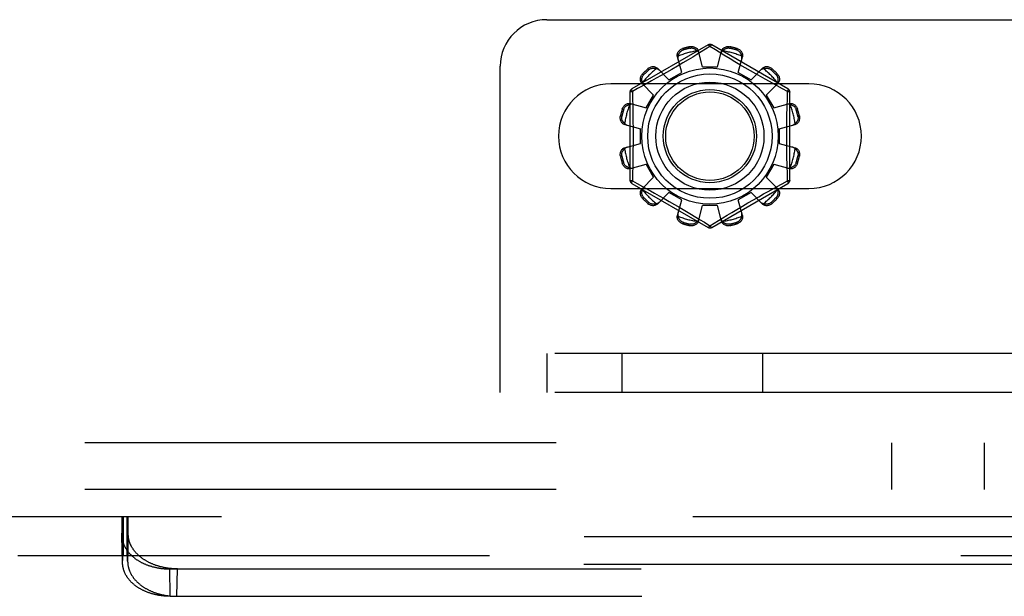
# Model space of a CAD drawing. Header units: inches. Extents: x 0 to 230, y 0 to 149.
# Tile 45 of 256: x 38.92 to 41.56, y 38.59 to 40.14. Entities that reach past the tile are written whole.
import ezdxf

# ---------------------------------------------------------------- set-up
doc = ezdxf.new("R2010")
doc.units = ezdxf.units.IN
doc.header["$LTSCALE"] = 12.648283
doc.header["$MEASUREMENT"] = 0
doc.linetypes.add('HIDDEN', pattern=[0.2, 0.1, -0.1])
doc.layers.add('DEFAULT_2', color=8, linetype='HIDDEN')
doc.layers.add('SUBPANEL', color=7, linetype='CONTINUOUS')

msp = doc.modelspace()

# ---------------------------------------------------------------- linework, layer by layer
at = {"layer": 'DEFAULT_2', "color": 8, "linetype": 'HIDDEN'}
for p, q in [((40.3366, 40.1394), (49.0866, 40.1394)), ((40.7691, 40.0717), (40.5646, 39.9537)), ((40.7741, 40.0671), (40.7393, 40.0459)), ((40.7889, 40.0581), (40.7741, 40.0671)), ((40.9836, 39.9537), (40.7791, 40.0717)), ((40.7011, 40.0618), (40.7021, 40.0581)), ((40.721, 40.0631), (40.72, 40.0669)), ((40.7393, 40.0459), (40.728, 40.0391)), ((40.7541, 40.0129), (40.7431, 40.0552)), ((40.8116, 40.0443), (40.7889, 40.0581)), ((40.7941, 40.0129), (40.8052, 40.0552)), ((40.8284, 40.0342), (40.8116, 40.0443)), ((40.8283, 40.0669), (40.8273, 40.0631)), ((40.8462, 40.0581), (40.8472, 40.0618)), ((40.2116, 39.1394), (40.2116, 40.0144)), ((40.6871, 40.0148), (40.6722, 40.0061)), ((40.6985, 39.998), (40.6869, 40.0401)), ((40.7018, 40.0234), (40.6871, 40.0148)), ((40.7155, 40.0316), (40.7018, 40.0234)), ((40.728, 40.0391), (40.7155, 40.0316)), ((40.8411, 40.0266), (40.8284, 40.0342)), ((40.8548, 40.0186), (40.8411, 40.0266)), ((40.8498, 39.998), (40.8614, 40.0401)), ((40.8689, 40.0103), (40.8548, 40.0186)), ((40.5934, 39.9938), (40.5962, 39.9911)), ((40.61, 40.0049), (40.6072, 40.0077)), ((40.6433, 39.9896), (40.63, 39.9822)), ((40.6638, 39.978), (40.6332, 40.0091)), ((40.6574, 39.9976), (40.6433, 39.9896)), ((40.6722, 40.0061), (40.6574, 39.9976)), ((40.6638, 39.978), (40.6985, 39.998)), ((40.7541, 40.0129), (40.7941, 40.0129)), ((40.8498, 39.998), (40.8845, 39.978)), ((40.8831, 40.0021), (40.8689, 40.0103)), ((40.8969, 39.9942), (40.8831, 40.0021)), ((40.8845, 39.978), (40.9151, 40.0091)), ((40.9101, 39.9868), (40.8969, 39.9942)), ((40.941, 40.0077), (40.9383, 40.0049)), ((40.9521, 39.9911), (40.9549, 39.9938)), ((41.0398, 39.9676), (40.5085, 39.9676)), ((40.6231, 39.9373), (40.592, 39.9679)), ((40.6178, 39.9754), (40.6018, 39.9665)), ((40.63, 39.9822), (40.6178, 39.9754)), ((40.9224, 39.9799), (40.9101, 39.9868)), ((40.9337, 39.9736), (40.9224, 39.9799)), ((40.9252, 39.9373), (40.9563, 39.9679)), ((40.9487, 39.9654), (40.9337, 39.9736)), ((40.969, 39.9542), (40.9487, 39.9654)), ((40.5596, 39.945), (40.5596, 39.7089)), ((40.58, 39.9546), (40.5661, 39.947)), ((40.5661, 39.947), (40.5664, 39.9353)), ((40.6031, 39.9026), (40.6231, 39.9373)), ((40.9252, 39.9373), (40.9452, 39.9026)), ((40.9821, 39.947), (40.969, 39.9542)), ((40.9886, 39.7089), (40.9886, 39.945)), ((40.561, 39.9142), (40.6031, 39.9026)), ((40.9452, 39.9026), (40.9873, 39.9142)), ((40.543, 39.899), (40.5392, 39.9)), ((41.009, 39.9), (41.0053, 39.899)), ((40.5342, 39.8811), (40.538, 39.8801)), ((40.5459, 39.858), (40.5881, 39.8469)), ((40.9601, 39.8469), (41.0024, 39.858)), ((41.0103, 39.8801), (41.0141, 39.8811)), ((40.5881, 39.8069), (40.5881, 39.8469)), ((40.9601, 39.8469), (40.9601, 39.8069)), ((40.5459, 39.7959), (40.5881, 39.8069)), ((40.9601, 39.8069), (41.0024, 39.7959)), ((40.538, 39.7738), (40.5342, 39.7728)), ((40.5392, 39.7539), (40.543, 39.7549)), ((40.561, 39.7397), (40.6031, 39.7513)), ((40.6231, 39.7166), (40.6031, 39.7513)), ((40.9452, 39.7513), (40.9252, 39.7166)), ((40.9452, 39.7513), (40.9873, 39.7397)), ((41.0053, 39.7549), (41.009, 39.7539)), ((41.0141, 39.7728), (41.0103, 39.7738)), ((40.5646, 39.7002), (40.7691, 39.5821)), ((40.5661, 39.7068), (40.5792, 39.6997)), ((40.5792, 39.6997), (40.5996, 39.6885)), ((40.592, 39.686), (40.6231, 39.7166)), ((40.7791, 39.5821), (40.9836, 39.7002)), ((40.9563, 39.686), (40.9252, 39.7166)), ((40.9683, 39.6993), (40.9821, 39.7068)), ((40.9821, 39.7068), (40.9819, 39.7186)), ((40.5085, 39.6863), (41.0398, 39.6863)), ((40.5996, 39.6885), (40.6146, 39.6803)), ((40.6146, 39.6803), (40.6259, 39.674)), ((40.6259, 39.674), (40.6382, 39.6671)), ((40.6332, 39.6448), (40.6638, 39.6759)), ((40.6985, 39.6559), (40.6638, 39.6759)), ((40.8845, 39.6759), (40.8498, 39.6559)), ((40.9151, 39.6448), (40.8845, 39.6759)), ((40.905, 39.6643), (40.9183, 39.6717)), ((40.9183, 39.6717), (40.9305, 39.6785)), ((40.9305, 39.6785), (40.9465, 39.6874)), ((40.5962, 39.6628), (40.5934, 39.66)), ((40.6072, 39.6462), (40.61, 39.649)), ((40.6382, 39.6671), (40.6514, 39.6597)), ((40.6514, 39.6597), (40.6652, 39.6518)), ((40.6652, 39.6518), (40.6794, 39.6436)), ((40.6869, 39.6138), (40.6985, 39.6559)), ((40.8614, 39.6138), (40.8498, 39.6559)), ((40.8612, 39.6391), (40.8761, 39.6478)), ((40.8761, 39.6478), (40.8909, 39.6562)), ((40.8909, 39.6562), (40.905, 39.6643)), ((40.9383, 39.649), (40.941, 39.6462)), ((40.9549, 39.66), (40.9521, 39.6628)), ((40.6794, 39.6436), (40.6935, 39.6353)), ((40.6935, 39.6353), (40.7072, 39.6272)), ((40.7072, 39.6272), (40.7199, 39.6197)), ((40.7199, 39.6197), (40.7367, 39.6096)), ((40.7431, 39.5987), (40.7541, 39.6409)), ((40.7941, 39.6409), (40.7541, 39.6409)), ((40.8052, 39.5987), (40.7941, 39.6409)), ((40.8202, 39.6148), (40.8327, 39.6223)), ((40.8327, 39.6223), (40.8465, 39.6305)), ((40.8465, 39.6305), (40.8612, 39.6391)), ((40.7021, 39.5958), (40.7011, 39.592)), ((40.7367, 39.6096), (40.7465, 39.6036)), ((40.7465, 39.6036), (40.7594, 39.5957)), ((40.7594, 39.5957), (40.7741, 39.5867)), ((40.7741, 39.5867), (40.809, 39.608)), ((40.809, 39.608), (40.8202, 39.6148)), ((40.8472, 39.592), (40.8462, 39.5958)), ((40.72, 39.587), (40.721, 39.5908)), ((40.8273, 39.5908), (40.8283, 39.587)), ((49.2116, 39.2434), (40.2116, 39.2434)), ((40.3366, 39.2434), (40.3366, 39.1394)), ((40.5391, 39.1394), (40.5391, 39.2434)), ((40.9158, 39.1394), (40.9158, 39.2434)), ((49.2116, 39.1394), (40.2116, 39.1394)), ((38.199, 38.8059), (47.7595, 38.8059)), ((39.1963, 38.8059), (39.1963, 38.7019)), ((39.199, 38.8059), (39.199, 38.7019)), ((39.1998, 38.7019), (39.1998, 38.8059)), ((39.2, 38.8059), (39.2, 38.7019)), ((39.21, 38.8059), (39.21, 38.7019)), ((39.211, 38.8059), (39.211, 38.7019)), ((39.2112, 38.7019), (39.2112, 38.8059)), ((39.2123, 38.7992), (39.2122, 38.8003)), ((39.2127, 38.8059), (39.2127, 38.7019)), ((39.1973, 38.7677), (39.1976, 38.7757)), ((39.1976, 38.7757), (39.1978, 38.7816)), ((39.1978, 38.7816), (39.198, 38.786)), ((39.198, 38.786), (39.1981, 38.7889)), ((39.1981, 38.7889), (39.1982, 38.7917)), ((39.1982, 38.7917), (39.1984, 38.7942)), ((39.1984, 38.7942), (39.1985, 38.7958)), ((39.1985, 38.7958), (39.1986, 38.7972)), ((39.1986, 38.7972), (39.1987, 38.7985)), ((39.2124, 38.7979), (39.2123, 38.7992)), ((39.2125, 38.7965), (39.2124, 38.7979)), ((39.2126, 38.795), (39.2125, 38.7965)), ((39.2127, 38.7926), (39.2126, 38.795)), ((39.2128, 38.7899), (39.2127, 38.7926)), ((39.213, 38.787), (39.2128, 38.7899)), ((39.2132, 38.7827), (39.213, 38.787)), ((39.2134, 38.7769), (39.2132, 38.7827)), ((39.2135, 38.7731), (39.2134, 38.7769)), ((39.2137, 38.7649), (39.2135, 38.7731)), ((39.197, 38.7575), (39.1973, 38.7677)), ((39.1987, 38.6837), (39.197, 38.7575)), ((39.197, 38.7575), (39.197, 38.7547)), ((39.197, 38.7547), (39.1972, 38.7514)), ((39.1987, 38.6811), (39.197, 38.7547)), ((46.7613, 38.7514), (39.1972, 38.7514)), ((39.2123, 38.6837), (39.2139, 38.7575)), ((39.2139, 38.7575), (39.2137, 38.7649)), ((38.9179, 38.7019), (47.7595, 38.7019)), ((39.199, 38.6944), (39.1991, 38.6959)), ((39.199, 38.6927), (39.199, 38.6944)), ((39.1992, 38.6973), (39.1992, 38.6981)), ((39.2117, 38.6981), (39.2117, 38.6988)), ((39.2118, 38.6973), (39.2117, 38.6981)), ((39.2118, 38.6964), (39.2118, 38.6973)), ((39.2119, 38.6954), (39.2118, 38.6964)), ((39.212, 38.6939), (39.2119, 38.6954)), ((39.212, 38.6921), (39.212, 38.6939)), ((39.1987, 38.6837), (39.1988, 38.6875)), ((39.1987, 38.6811), (39.1987, 38.6837)), ((39.1988, 38.6778), (39.1987, 38.6811)), ((39.1988, 38.6875), (39.1989, 38.6903)), ((46.7597, 38.6778), (39.1988, 38.6778)), ((39.1989, 38.6903), (39.199, 38.6927)), ((39.2121, 38.6896), (39.212, 38.6921)), ((39.2122, 38.6875), (39.2121, 38.6896)), ((39.2123, 38.6837), (39.2122, 38.6875)), ((39.325, 38.6657), (46.6335, 38.6657)), ((39.3266, 38.5921), (39.325, 38.6657)), ((39.3443, 38.5921), (39.3459, 38.6657)), ((39.3266, 38.5921), (46.6319, 38.5921))]:
    msp.add_line(p, q, dxfattribs=at)
for points in [[(40.72, 40.0669), (40.7221, 40.0673), (40.7243, 40.0675), (40.7265, 40.0674), (40.7287, 40.0672), (40.7308, 40.0667), (40.7328, 40.0661), (40.7347, 40.0652), (40.7364, 40.0642), (40.7381, 40.063), (40.7395, 40.0617), (40.7407, 40.0602), (40.7418, 40.0586), (40.7426, 40.0569), (40.7431, 40.0552)], [(40.7691, 40.0717), (40.7695, 40.0718), (40.7699, 40.0717), (40.7705, 40.0713), (40.7711, 40.0708), (40.7718, 40.0701), (40.7726, 40.0693), (40.7733, 40.0683), (40.7741, 40.0671)], [(40.7741, 40.0671), (40.7749, 40.0683), (40.7757, 40.0693), (40.7765, 40.0701), (40.7772, 40.0708), (40.7778, 40.0713), (40.7784, 40.0717), (40.7788, 40.0718), (40.7791, 40.0717)], [(40.8052, 40.0552), (40.8057, 40.0569), (40.8065, 40.0586), (40.8076, 40.0602), (40.8088, 40.0617), (40.8102, 40.063), (40.8118, 40.0642), (40.8136, 40.0652), (40.8155, 40.0661), (40.8175, 40.0667), (40.8196, 40.0672), (40.8218, 40.0674), (40.824, 40.0675), (40.8262, 40.0673), (40.8283, 40.0669)], [(40.6869, 40.0401), (40.6865, 40.0419), (40.6864, 40.0437), (40.6865, 40.0456), (40.6868, 40.0475), (40.6874, 40.0494), (40.6882, 40.0513), (40.6892, 40.053), (40.6904, 40.0547), (40.6918, 40.0563), (40.6934, 40.0577), (40.6952, 40.059), (40.6971, 40.0602), (40.699, 40.0611), (40.7011, 40.0618)], [(40.6892, 40.0419), (40.6887, 40.0404), (40.6885, 40.0389), (40.6883, 40.0374), (40.6884, 40.0359), (40.6885, 40.0344), (40.6889, 40.033)], [(40.6892, 40.0419), (40.6894, 40.043), (40.6896, 40.044), (40.6899, 40.045), (40.6902, 40.046), (40.6906, 40.0469), (40.691, 40.0479), (40.6915, 40.0488), (40.692, 40.0498), (40.6926, 40.0507), (40.6932, 40.0516), (40.6939, 40.0525), (40.6947, 40.0534), (40.6956, 40.0543), (40.6966, 40.0551), (40.6978, 40.056), (40.6991, 40.0568), (40.7005, 40.0574), (40.7021, 40.0581)], [(40.721, 40.0631), (40.7227, 40.0634), (40.7243, 40.0635), (40.7258, 40.0635), (40.7272, 40.0633), (40.7285, 40.0631), (40.7297, 40.0628), (40.7309, 40.0624), (40.7319, 40.0619), (40.7329, 40.0615), (40.7339, 40.061), (40.7348, 40.0604), (40.7357, 40.0598), (40.7365, 40.0592), (40.7373, 40.0586), (40.7381, 40.0579), (40.7388, 40.0572), (40.7395, 40.0564), (40.7402, 40.0556)], [(40.745, 40.048), (40.7446, 40.0494), (40.744, 40.0508), (40.7432, 40.0521), (40.7424, 40.0533), (40.7414, 40.0545), (40.7402, 40.0556)], [(40.8081, 40.0556), (40.8069, 40.0545), (40.8059, 40.0533), (40.805, 40.0521), (40.8043, 40.0508), (40.8037, 40.0494), (40.8033, 40.048)], [(40.8081, 40.0556), (40.8088, 40.0564), (40.8095, 40.0572), (40.8102, 40.0579), (40.811, 40.0586), (40.8118, 40.0592), (40.8126, 40.0598), (40.8135, 40.0604), (40.8144, 40.061), (40.8154, 40.0615), (40.8164, 40.062), (40.8174, 40.0624), (40.8186, 40.0628), (40.8198, 40.0631), (40.8211, 40.0633), (40.8225, 40.0635), (40.824, 40.0635), (40.8256, 40.0634), (40.8273, 40.0631)], [(40.8462, 40.0581), (40.8478, 40.0574), (40.8492, 40.0568), (40.8505, 40.056), (40.8517, 40.0551), (40.8527, 40.0543), (40.8536, 40.0534), (40.8544, 40.0525), (40.8551, 40.0516), (40.8557, 40.0507), (40.8563, 40.0497), (40.8568, 40.0488), (40.8573, 40.0479), (40.8577, 40.0469), (40.8581, 40.046), (40.8584, 40.045), (40.8587, 40.044), (40.8589, 40.043), (40.8591, 40.0419)], [(40.8472, 40.0618), (40.8493, 40.0611), (40.8512, 40.0602), (40.8531, 40.059), (40.8549, 40.0577), (40.8565, 40.0563), (40.8579, 40.0547), (40.8591, 40.053), (40.8601, 40.0513), (40.8609, 40.0494), (40.8615, 40.0475), (40.8618, 40.0456), (40.8619, 40.0437), (40.8618, 40.0419), (40.8614, 40.0401)], [(40.8594, 40.033), (40.8598, 40.0344), (40.8599, 40.0359), (40.86, 40.0374), (40.8598, 40.0389), (40.8596, 40.0404), (40.8591, 40.0419)], [(40.592, 39.9679), (40.5908, 39.9693), (40.5897, 39.9708), (40.5889, 39.9725), (40.5882, 39.9743), (40.5877, 39.9762), (40.5875, 39.9782), (40.5875, 39.9802), (40.5877, 39.9823), (40.5881, 39.9844), (40.5888, 39.9864), (40.5897, 39.9884), (40.5908, 39.9904), (40.592, 39.9922), (40.5934, 39.9938)], [(40.5931, 39.9707), (40.5927, 39.9716), (40.5924, 39.9726), (40.5922, 39.9737), (40.592, 39.9747), (40.5918, 39.9757), (40.5917, 39.9767), (40.5916, 39.9778), (40.5916, 39.9788), (40.5916, 39.9799), (40.5917, 39.981), (40.5919, 39.9822), (40.5921, 39.9833), (40.5925, 39.9846), (40.5929, 39.9858), (40.5935, 39.9871), (40.5942, 39.9884), (40.5951, 39.9898), (40.5962, 39.9911)], [(40.6072, 40.0077), (40.6089, 40.0091), (40.6107, 40.0103), (40.6127, 40.0114), (40.6147, 40.0123), (40.6167, 40.0129), (40.6188, 40.0134), (40.6208, 40.0136), (40.6229, 40.0136), (40.6249, 40.0134), (40.6268, 40.0129), (40.6286, 40.0122), (40.6303, 40.0113), (40.6318, 40.0103), (40.6332, 40.0091)], [(40.61, 40.0049), (40.6113, 40.006), (40.6127, 40.0069), (40.614, 40.0076), (40.6153, 40.0082), (40.6166, 40.0086), (40.6178, 40.0089), (40.6189, 40.0092), (40.6201, 40.0094), (40.6212, 40.0094), (40.6223, 40.0095), (40.6233, 40.0095), (40.6244, 40.0094), (40.6254, 40.0093), (40.6264, 40.0091), (40.6274, 40.0089), (40.6284, 40.0087), (40.6294, 40.0084), (40.6304, 40.008)], [(40.6384, 40.0038), (40.6373, 40.0048), (40.6361, 40.0057), (40.6348, 40.0065), (40.6334, 40.0071), (40.632, 40.0076), (40.6304, 40.008)], [(40.9179, 40.008), (40.9163, 40.0076), (40.9149, 40.0071), (40.9135, 40.0065), (40.9122, 40.0057), (40.911, 40.0048), (40.9099, 40.0038)], [(40.9151, 40.0091), (40.9165, 40.0103), (40.918, 40.0113), (40.9197, 40.0122), (40.9215, 40.0129), (40.9234, 40.0134), (40.9254, 40.0136), (40.9274, 40.0136), (40.9295, 40.0134), (40.9316, 40.0129), (40.9336, 40.0123), (40.9356, 40.0114), (40.9376, 40.0103), (40.9394, 40.0091), (40.941, 40.0077)], [(40.9179, 40.008), (40.9189, 40.0084), (40.9199, 40.0087), (40.9209, 40.0089), (40.9219, 40.0091), (40.9229, 40.0093), (40.9239, 40.0094), (40.925, 40.0095), (40.926, 40.0095), (40.9271, 40.0094), (40.9282, 40.0094), (40.9294, 40.0092), (40.9305, 40.0089), (40.9318, 40.0086), (40.933, 40.0082), (40.9343, 40.0076), (40.9356, 40.0069), (40.937, 40.006), (40.9383, 40.0049)], [(40.9521, 39.9911), (40.9532, 39.9897), (40.9541, 39.9884), (40.9548, 39.9871), (40.9554, 39.9858), (40.9558, 39.9845), (40.9562, 39.9833), (40.9564, 39.9821), (40.9566, 39.981), (40.9567, 39.9799), (40.9567, 39.9788), (40.9567, 39.9778), (40.9566, 39.9767), (40.9565, 39.9757), (40.9563, 39.9747), (40.9561, 39.9737), (40.9559, 39.9726), (40.9556, 39.9716), (40.9552, 39.9707)], [(40.9549, 39.9938), (40.9563, 39.9922), (40.9575, 39.9904), (40.9586, 39.9884), (40.9595, 39.9864), (40.9601, 39.9844), (40.9606, 39.9823), (40.9608, 39.9802), (40.9608, 39.9782), (40.9606, 39.9762), (40.9601, 39.9743), (40.9594, 39.9725), (40.9585, 39.9708), (40.9575, 39.9693), (40.9563, 39.9679)], [(40.6018, 39.9665), (40.5839, 39.9567), (40.58, 39.9546)], [(40.5931, 39.9707), (40.5934, 39.9691), (40.594, 39.9677), (40.5946, 39.9663), (40.5954, 39.965), (40.5963, 39.9638), (40.5973, 39.9627)], [(40.951, 39.9627), (40.952, 39.9638), (40.9529, 39.965), (40.9537, 39.9663), (40.9543, 39.9677), (40.9548, 39.9691), (40.9552, 39.9707)], [(40.5596, 39.945), (40.5598, 39.9453), (40.5601, 39.9457), (40.5607, 39.946), (40.5614, 39.9462), (40.5624, 39.9465), (40.5635, 39.9467), (40.5648, 39.9469), (40.5661, 39.947)], [(40.5661, 39.947), (40.5656, 39.9483), (40.5651, 39.9495), (40.5647, 39.9506), (40.5645, 39.9515), (40.5643, 39.9523), (40.5643, 39.953), (40.5644, 39.9534), (40.5646, 39.9537)], [(40.5664, 39.9353), (40.5672, 39.8995), (40.5674, 39.8874), (40.5676, 39.8753), (40.5678, 39.8632), (40.5679, 39.8511), (40.568, 39.839), (40.568, 39.8269), (40.568, 39.8149), (40.5679, 39.8028), (40.5678, 39.7907), (40.5676, 39.7786), (40.5674, 39.7665), (40.5672, 39.7544)], [(40.9811, 39.8995), (40.9819, 39.9353), (40.9821, 39.947)], [(40.9836, 39.9537), (40.9839, 39.9534), (40.984, 39.953), (40.984, 39.9523), (40.9838, 39.9515), (40.9836, 39.9506), (40.9832, 39.9495), (40.9827, 39.9483), (40.9822, 39.947)], [(40.9822, 39.947), (40.9835, 39.9469), (40.9848, 39.9467), (40.9859, 39.9465), (40.9869, 39.9462), (40.9876, 39.946), (40.9882, 39.9457), (40.9885, 39.9453), (40.9886, 39.945)], [(40.5392, 39.9), (40.54, 39.9021), (40.5409, 39.904), (40.5421, 39.9059), (40.5434, 39.9077), (40.5448, 39.9093), (40.5464, 39.9107), (40.5481, 39.9119), (40.5498, 39.9129), (40.5516, 39.9137), (40.5535, 39.9143), (40.5555, 39.9146), (40.5574, 39.9147), (40.5592, 39.9146), (40.561, 39.9142)], [(40.543, 39.899), (40.5436, 39.9006), (40.5443, 39.902), (40.5451, 39.9033), (40.546, 39.9045), (40.5468, 39.9055), (40.5477, 39.9064), (40.5486, 39.9072), (40.5495, 39.9079), (40.5504, 39.9085), (40.5513, 39.9091), (40.5523, 39.9096), (40.5532, 39.9101), (40.5542, 39.9105), (40.5551, 39.9108), (40.5561, 39.9112), (40.5571, 39.9115), (40.5581, 39.9117), (40.5591, 39.9119)], [(40.5681, 39.9122), (40.5667, 39.9126), (40.5652, 39.9127), (40.5637, 39.9128), (40.5622, 39.9126), (40.5607, 39.9123), (40.5591, 39.9119)], [(40.9892, 39.9119), (40.9876, 39.9123), (40.9861, 39.9126), (40.9846, 39.9128), (40.9831, 39.9127), (40.9816, 39.9126), (40.9802, 39.9122)], [(40.9873, 39.9142), (40.9891, 39.9146), (40.9909, 39.9147), (40.9928, 39.9146), (40.9947, 39.9143), (40.9966, 39.9137), (40.9985, 39.9129), (41.0002, 39.9119), (41.0019, 39.9107), (41.0035, 39.9093), (41.0049, 39.9077), (41.0062, 39.9059), (41.0074, 39.904), (41.0083, 39.9021), (41.009, 39.9)], [(40.9892, 39.9119), (40.9902, 39.9117), (40.9912, 39.9115), (40.9922, 39.9112), (40.9932, 39.9108), (40.9941, 39.9105), (40.9951, 39.9101), (40.996, 39.9096), (40.997, 39.9091), (40.9979, 39.9085), (40.9988, 39.9079), (40.9997, 39.9072), (41.0006, 39.9064), (41.0015, 39.9055), (41.0023, 39.9045), (41.0032, 39.9033), (41.004, 39.902), (41.0047, 39.9006), (41.0053, 39.899)], [(40.9819, 39.7186), (40.9811, 39.7544), (40.9809, 39.7665), (40.9807, 39.7786), (40.9805, 39.7907), (40.9804, 39.8028), (40.9803, 39.8149), (40.9803, 39.8269), (40.9803, 39.839), (40.9804, 39.8511), (40.9805, 39.8632), (40.9807, 39.8753), (40.9809, 39.8874), (40.9811, 39.8995)], [(40.5459, 39.858), (40.5442, 39.8585), (40.5425, 39.8593), (40.5409, 39.8603), (40.5394, 39.8616), (40.5381, 39.863), (40.5369, 39.8646), (40.5359, 39.8664), (40.535, 39.8682), (40.5344, 39.8703), (40.5339, 39.8724), (40.5337, 39.8746), (40.5336, 39.8768), (40.5338, 39.879), (40.5342, 39.8811)], [(40.5455, 39.8609), (40.5447, 39.8615), (40.5439, 39.8623), (40.5432, 39.863), (40.5425, 39.8638), (40.5419, 39.8646), (40.5412, 39.8654), (40.5407, 39.8663), (40.5401, 39.8672), (40.5396, 39.8682), (40.5391, 39.8692), (40.5387, 39.8702), (40.5383, 39.8714), (40.538, 39.8726), (40.5378, 39.8739), (40.5376, 39.8753), (40.5376, 39.8768), (40.5377, 39.8784), (40.538, 39.8801)], [(40.5455, 39.8609), (40.5466, 39.8597), (40.5477, 39.8587), (40.549, 39.8578), (40.5503, 39.8571), (40.5517, 39.8565), (40.5531, 39.8561)], [(40.9952, 39.8561), (40.9966, 39.8565), (40.998, 39.8571), (40.9993, 39.8578), (41.0005, 39.8587), (41.0017, 39.8597), (41.0028, 39.8609)], [(41.0141, 39.8811), (41.0145, 39.879), (41.0147, 39.8768), (41.0146, 39.8746), (41.0144, 39.8724), (41.0139, 39.8703), (41.0133, 39.8682), (41.0124, 39.8664), (41.0114, 39.8646), (41.0102, 39.863), (41.0089, 39.8616), (41.0074, 39.8603), (41.0058, 39.8593), (41.0041, 39.8585), (41.0024, 39.858)], [(41.0103, 39.8801), (41.0106, 39.8784), (41.0107, 39.8768), (41.0107, 39.8753), (41.0105, 39.8739), (41.0103, 39.8726), (41.01, 39.8714), (41.0096, 39.8702), (41.0092, 39.8692), (41.0087, 39.8681), (41.0082, 39.8672), (41.0076, 39.8663), (41.007, 39.8654), (41.0064, 39.8646), (41.0058, 39.8638), (41.0051, 39.863), (41.0044, 39.8623), (41.0036, 39.8615), (41.0028, 39.8609)], [(40.5342, 39.7728), (40.5338, 39.7749), (40.5336, 39.7771), (40.5337, 39.7793), (40.5339, 39.7815), (40.5344, 39.7836), (40.535, 39.7856), (40.5359, 39.7875), (40.5369, 39.7892), (40.5381, 39.7909), (40.5394, 39.7923), (40.5409, 39.7935), (40.5425, 39.7946), (40.5442, 39.7954), (40.5459, 39.7959)], [(40.538, 39.7738), (40.5377, 39.7755), (40.5376, 39.7771), (40.5376, 39.7786), (40.5378, 39.78), (40.538, 39.7813), (40.5383, 39.7825), (40.5387, 39.7837), (40.5391, 39.7847), (40.5396, 39.7857), (40.5401, 39.7867), (40.5407, 39.7876), (40.5412, 39.7885), (40.5419, 39.7893), (40.5425, 39.7901), (40.5432, 39.7909), (40.5439, 39.7916), (40.5447, 39.7923), (40.5455, 39.793)], [(40.5531, 39.7978), (40.5517, 39.7974), (40.5503, 39.7968), (40.549, 39.796), (40.5477, 39.7952), (40.5466, 39.7942), (40.5455, 39.793)], [(41.0028, 39.793), (41.0017, 39.7942), (41.0005, 39.7952), (40.9993, 39.796), (40.998, 39.7968), (40.9966, 39.7974), (40.9952, 39.7978)], [(41.0024, 39.7959), (41.0041, 39.7954), (41.0058, 39.7946), (41.0074, 39.7935), (41.0089, 39.7923), (41.0102, 39.7909), (41.0114, 39.7892), (41.0124, 39.7875), (41.0133, 39.7856), (41.0139, 39.7836), (41.0144, 39.7815), (41.0146, 39.7793), (41.0147, 39.7771), (41.0145, 39.7749), (41.0141, 39.7728)], [(41.0028, 39.793), (41.0036, 39.7923), (41.0044, 39.7916), (41.0051, 39.7909), (41.0058, 39.7901), (41.0064, 39.7893), (41.0071, 39.7884), (41.0076, 39.7876), (41.0082, 39.7867), (41.0087, 39.7857), (41.0092, 39.7847), (41.0096, 39.7836), (41.01, 39.7825), (41.0103, 39.7813), (41.0105, 39.78), (41.0107, 39.7786), (41.0107, 39.7771), (41.0106, 39.7755), (41.0103, 39.7738)], [(40.561, 39.7397), (40.5592, 39.7393), (40.5574, 39.7392), (40.5555, 39.7393), (40.5535, 39.7396), (40.5516, 39.7402), (40.5498, 39.7409), (40.5481, 39.7419), (40.5464, 39.7431), (40.5448, 39.7446), (40.5434, 39.7462), (40.5421, 39.7479), (40.5409, 39.7498), (40.54, 39.7518), (40.5392, 39.7539)], [(40.5591, 39.742), (40.5581, 39.7422), (40.5571, 39.7424), (40.5561, 39.7427), (40.5551, 39.743), (40.5541, 39.7434), (40.5532, 39.7438), (40.5523, 39.7443), (40.5513, 39.7448), (40.5504, 39.7454), (40.5495, 39.746), (40.5486, 39.7467), (40.5477, 39.7475), (40.5468, 39.7484), (40.546, 39.7494), (40.5451, 39.7506), (40.5443, 39.7519), (40.5436, 39.7533), (40.543, 39.7549)], [(40.5672, 39.7544), (40.5664, 39.7186), (40.5661, 39.7068)], [(41.009, 39.7539), (41.0083, 39.7518), (41.0074, 39.7498), (41.0062, 39.7479), (41.0049, 39.7462), (41.0035, 39.7446), (41.0019, 39.7431), (41.0002, 39.7419), (40.9985, 39.7409), (40.9966, 39.7402), (40.9947, 39.7396), (40.9928, 39.7393), (40.9909, 39.7392), (40.9891, 39.7393), (40.9873, 39.7397)], [(41.0053, 39.7549), (41.0046, 39.7533), (41.004, 39.7519), (41.0032, 39.7506), (41.0023, 39.7494), (41.0015, 39.7484), (41.0006, 39.7475), (40.9997, 39.7467), (40.9988, 39.746), (40.9979, 39.7454), (40.9969, 39.7448), (40.996, 39.7443), (40.9951, 39.7438), (40.9941, 39.7434), (40.9932, 39.743), (40.9922, 39.7427), (40.9912, 39.7424), (40.9902, 39.7422), (40.9892, 39.742)], [(40.5591, 39.742), (40.5607, 39.7415), (40.5622, 39.7413), (40.5637, 39.7411), (40.5652, 39.7412), (40.5667, 39.7413), (40.5681, 39.7416)], [(40.9802, 39.7416), (40.9816, 39.7413), (40.9831, 39.7412), (40.9846, 39.7411), (40.9861, 39.7413), (40.9876, 39.7415), (40.9892, 39.742)], [(40.5661, 39.7068), (40.5648, 39.707), (40.5635, 39.7072), (40.5624, 39.7074), (40.5614, 39.7076), (40.5607, 39.7079), (40.5601, 39.7082), (40.5598, 39.7086), (40.5596, 39.7089)], [(40.5646, 39.7002), (40.5644, 39.7005), (40.5643, 39.7009), (40.5643, 39.7016), (40.5645, 39.7024), (40.5647, 39.7033), (40.5651, 39.7044), (40.5656, 39.7056), (40.5661, 39.7068)], [(40.9465, 39.6874), (40.9644, 39.6971), (40.9683, 39.6993)], [(40.9886, 39.7089), (40.9885, 39.7085), (40.9882, 39.7082), (40.9876, 39.7079), (40.9869, 39.7076), (40.9859, 39.7074), (40.9848, 39.7072), (40.9835, 39.707), (40.9822, 39.7068)], [(40.9822, 39.7068), (40.9827, 39.7056), (40.9832, 39.7044), (40.9836, 39.7033), (40.9838, 39.7024), (40.984, 39.7016), (40.984, 39.7009), (40.9839, 39.7005), (40.9836, 39.7002)], [(40.5934, 39.66), (40.592, 39.6617), (40.5908, 39.6635), (40.5897, 39.6654), (40.5888, 39.6675), (40.5881, 39.6695), (40.5877, 39.6716), (40.5875, 39.6736), (40.5875, 39.6757), (40.5877, 39.6776), (40.5882, 39.6796), (40.5889, 39.6814), (40.5897, 39.6831), (40.5908, 39.6846), (40.592, 39.686)], [(40.5962, 39.6628), (40.5951, 39.6641), (40.5942, 39.6655), (40.5935, 39.6668), (40.5929, 39.6681), (40.5925, 39.6693), (40.5921, 39.6706), (40.5919, 39.6717), (40.5917, 39.6729), (40.5916, 39.674), (40.5916, 39.6751), (40.5916, 39.6761), (40.5917, 39.6772), (40.5918, 39.6782), (40.592, 39.6792), (40.5922, 39.6802), (40.5924, 39.6812), (40.5927, 39.6822), (40.5931, 39.6832)], [(40.5973, 39.6912), (40.5963, 39.6901), (40.5954, 39.6889), (40.5946, 39.6876), (40.594, 39.6862), (40.5934, 39.6848), (40.5931, 39.6832)], [(40.9552, 39.6832), (40.9548, 39.6848), (40.9543, 39.6862), (40.9537, 39.6876), (40.9529, 39.6889), (40.952, 39.6901), (40.951, 39.6912)], [(40.9552, 39.6832), (40.9556, 39.6822), (40.9559, 39.6812), (40.9561, 39.6802), (40.9563, 39.6792), (40.9565, 39.6782), (40.9566, 39.6771), (40.9567, 39.6761), (40.9567, 39.675), (40.9567, 39.674), (40.9566, 39.6729), (40.9564, 39.6717), (40.9561, 39.6705), (40.9558, 39.6693), (40.9554, 39.6681), (40.9548, 39.6668), (40.9541, 39.6655), (40.9532, 39.6641), (40.9521, 39.6628)], [(40.9563, 39.686), (40.9575, 39.6846), (40.9585, 39.6831), (40.9594, 39.6814), (40.9601, 39.6796), (40.9606, 39.6776), (40.9608, 39.6757), (40.9608, 39.6736), (40.9606, 39.6716), (40.9601, 39.6695), (40.9595, 39.6675), (40.9586, 39.6654), (40.9575, 39.6635), (40.9563, 39.6617), (40.9549, 39.66)], [(40.6332, 39.6448), (40.6318, 39.6436), (40.6303, 39.6425), (40.6286, 39.6417), (40.6268, 39.641), (40.6249, 39.6405), (40.6229, 39.6403), (40.6208, 39.6403), (40.6188, 39.6405), (40.6167, 39.6409), (40.6147, 39.6416), (40.6127, 39.6425), (40.6107, 39.6436), (40.6089, 39.6448), (40.6072, 39.6462)], [(40.6304, 39.6459), (40.6294, 39.6455), (40.6284, 39.6452), (40.6274, 39.645), (40.6264, 39.6448), (40.6254, 39.6446), (40.6244, 39.6445), (40.6233, 39.6444), (40.6223, 39.6444), (40.6212, 39.6444), (40.6201, 39.6445), (40.6189, 39.6447), (40.6177, 39.6449), (40.6165, 39.6453), (40.6153, 39.6457), (40.614, 39.6463), (40.6127, 39.647), (40.6113, 39.6479), (40.61, 39.649)], [(40.6304, 39.6459), (40.632, 39.6462), (40.6334, 39.6468), (40.6348, 39.6474), (40.6361, 39.6482), (40.6373, 39.6491), (40.6384, 39.6501)], [(40.9099, 39.6501), (40.911, 39.6491), (40.9122, 39.6482), (40.9135, 39.6474), (40.9149, 39.6468), (40.9163, 39.6462), (40.9179, 39.6459)], [(40.941, 39.6462), (40.9394, 39.6448), (40.9376, 39.6436), (40.9356, 39.6425), (40.9336, 39.6416), (40.9316, 39.6409), (40.9295, 39.6405), (40.9274, 39.6403), (40.9254, 39.6403), (40.9234, 39.6405), (40.9215, 39.641), (40.9197, 39.6417), (40.918, 39.6425), (40.9165, 39.6436), (40.9151, 39.6448)], [(40.9383, 39.649), (40.937, 39.6479), (40.9356, 39.647), (40.9343, 39.6463), (40.933, 39.6457), (40.9317, 39.6453), (40.9305, 39.6449), (40.9294, 39.6447), (40.9282, 39.6445), (40.9271, 39.6444), (40.926, 39.6444), (40.925, 39.6444), (40.9239, 39.6445), (40.9229, 39.6446), (40.9219, 39.6448), (40.9209, 39.645), (40.9198, 39.6452), (40.9188, 39.6455), (40.9179, 39.6459)], [(40.6889, 39.6209), (40.6885, 39.6195), (40.6884, 39.618), (40.6883, 39.6165), (40.6885, 39.615), (40.6887, 39.6135), (40.6892, 39.6119)], [(40.8591, 39.6119), (40.8596, 39.6135), (40.8598, 39.615), (40.86, 39.6165), (40.8599, 39.618), (40.8598, 39.6195), (40.8594, 39.6209)], [(40.7011, 39.592), (40.699, 39.5928), (40.6971, 39.5937), (40.6952, 39.5949), (40.6934, 39.5962), (40.6918, 39.5976), (40.6904, 39.5992), (40.6892, 39.6009), (40.6882, 39.6026), (40.6874, 39.6044), (40.6868, 39.6063), (40.6865, 39.6083), (40.6864, 39.6102), (40.6865, 39.612), (40.6869, 39.6138)], [(40.7021, 39.5958), (40.7005, 39.5964), (40.6991, 39.5971), (40.6978, 39.5979), (40.6966, 39.5988), (40.6956, 39.5996), (40.6947, 39.6005), (40.6939, 39.6014), (40.6932, 39.6023), (40.6926, 39.6032), (40.692, 39.6041), (40.6915, 39.6051), (40.691, 39.606), (40.6906, 39.6069), (40.6902, 39.6079), (40.6899, 39.6089), (40.6896, 39.6099), (40.6894, 39.6109), (40.6892, 39.6119)], [(40.7431, 39.5987), (40.7426, 39.597), (40.7418, 39.5953), (40.7407, 39.5937), (40.7395, 39.5922), (40.7381, 39.5909), (40.7364, 39.5897), (40.7347, 39.5886), (40.7328, 39.5878), (40.7308, 39.5872), (40.7287, 39.5867), (40.7265, 39.5865), (40.7243, 39.5864), (40.7221, 39.5866), (40.72, 39.587)], [(40.7402, 39.5983), (40.7395, 39.5975), (40.7388, 39.5967), (40.7381, 39.596), (40.7373, 39.5953), (40.7365, 39.5947), (40.7357, 39.594), (40.7348, 39.5935), (40.7339, 39.5929), (40.7329, 39.5924), (40.7319, 39.5919), (40.7308, 39.5915), (40.7297, 39.5911), (40.7285, 39.5908), (40.7272, 39.5906), (40.7258, 39.5904), (40.7243, 39.5904), (40.7227, 39.5905), (40.721, 39.5908)], [(40.7402, 39.5983), (40.7414, 39.5994), (40.7424, 39.6005), (40.7432, 39.6018), (40.744, 39.6031), (40.7446, 39.6045), (40.745, 39.6059)], [(40.8033, 39.6059), (40.8037, 39.6045), (40.8043, 39.6031), (40.805, 39.6018), (40.8059, 39.6005), (40.8069, 39.5994), (40.8081, 39.5983)], [(40.8283, 39.587), (40.8262, 39.5866), (40.824, 39.5864), (40.8218, 39.5865), (40.8196, 39.5867), (40.8175, 39.5872), (40.8155, 39.5878), (40.8136, 39.5886), (40.8118, 39.5897), (40.8102, 39.5909), (40.8088, 39.5922), (40.8076, 39.5937), (40.8065, 39.5953), (40.8057, 39.597), (40.8052, 39.5987)], [(40.8273, 39.5908), (40.8256, 39.5905), (40.824, 39.5904), (40.8225, 39.5904), (40.8211, 39.5906), (40.8198, 39.5908), (40.8186, 39.5911), (40.8174, 39.5915), (40.8164, 39.5919), (40.8154, 39.5924), (40.8144, 39.5929), (40.8135, 39.5935), (40.8126, 39.594), (40.8118, 39.5947), (40.811, 39.5953), (40.8102, 39.596), (40.8095, 39.5967), (40.8087, 39.5975), (40.8081, 39.5983)], [(40.8591, 39.6119), (40.8589, 39.6109), (40.8587, 39.6099), (40.8584, 39.6089), (40.8581, 39.6079), (40.8577, 39.6069), (40.8573, 39.606), (40.8568, 39.6051), (40.8563, 39.6041), (40.8557, 39.6032), (40.8551, 39.6023), (40.8544, 39.6014), (40.8536, 39.6005), (40.8527, 39.5996), (40.8517, 39.5987), (40.8505, 39.5979), (40.8492, 39.5971), (40.8478, 39.5964), (40.8462, 39.5958)], [(40.8614, 39.6138), (40.8618, 39.612), (40.8619, 39.6102), (40.8618, 39.6083), (40.8615, 39.6063), (40.8609, 39.6044), (40.8601, 39.6026), (40.8591, 39.6009), (40.8579, 39.5992), (40.8565, 39.5976), (40.8549, 39.5962), (40.8531, 39.5949), (40.8512, 39.5937), (40.8493, 39.5928), (40.8472, 39.592)], [(40.7741, 39.5867), (40.7734, 39.5856), (40.7726, 39.5846), (40.7718, 39.5838), (40.7711, 39.5831), (40.7705, 39.5825), (40.7699, 39.5822), (40.7695, 39.5821), (40.7691, 39.5821)], [(40.7791, 39.5821), (40.7788, 39.5821), (40.7784, 39.5822), (40.7778, 39.5825), (40.7772, 39.5831), (40.7765, 39.5838), (40.7757, 39.5846), (40.775, 39.5856), (40.7741, 39.5867)], [(39.1987, 38.7985), (39.1987, 38.7998), (39.1988, 38.8003), (39.1988, 38.8009), (39.1989, 38.8014), (39.1989, 38.8019), (39.199, 38.8023), (39.199, 38.8028), (39.1991, 38.8032), (39.1991, 38.8036), (39.1992, 38.8039), (39.1992, 38.8042), (39.1993, 38.8045), (39.1993, 38.8048), (39.1994, 38.805), (39.1994, 38.8053), (39.1995, 38.8054), (39.1995, 38.8056), (39.1996, 38.8057), (39.1996, 38.8058), (39.1997, 38.8059), (39.1997, 38.8059), (39.1998, 38.8059)], [(39.2122, 38.8003), (39.2121, 38.8009), (39.2121, 38.8014), (39.212, 38.8019), (39.212, 38.8023), (39.2119, 38.8028), (39.2119, 38.8032), (39.2118, 38.8036), (39.2118, 38.8039), (39.2117, 38.8042), (39.2117, 38.8045), (39.2116, 38.8048), (39.2116, 38.805), (39.2115, 38.8053), (39.2115, 38.8054), (39.2114, 38.8056), (39.2114, 38.8057), (39.2113, 38.8058), (39.2113, 38.8059), (39.2112, 38.8059), (39.2112, 38.8059)], [(39.1972, 38.7514), (39.1973, 38.7501), (39.1974, 38.7488), (39.1976, 38.7476), (39.1978, 38.7463), (39.198, 38.745), (39.1982, 38.7437), (39.1985, 38.7425), (39.1988, 38.7412), (39.1991, 38.74), (39.1994, 38.7387), (39.1998, 38.7375), (39.2001, 38.7362), (39.2005, 38.735), (39.201, 38.7337), (39.2014, 38.7325), (39.2019, 38.7313), (39.2024, 38.7301), (39.2029, 38.7288), (39.2035, 38.7276), (39.2041, 38.7264), (39.2047, 38.7252), (39.2053, 38.724), (39.2059, 38.7228), (39.2066, 38.7217), (39.2073, 38.7205), (39.208, 38.7193), (39.2088, 38.7182), (39.2095, 38.717), (39.2103, 38.7159), (39.2111, 38.7147), (39.2119, 38.7136), (39.2128, 38.7125), (39.2137, 38.7114), (39.2146, 38.7103), (39.2155, 38.7092), (39.2164, 38.7081), (39.2174, 38.707), (39.2184, 38.706), (39.2194, 38.7049), (39.2204, 38.7039), (39.2214, 38.7028), (39.2225, 38.7018), (39.2236, 38.7008), (39.2247, 38.6998), (39.2258, 38.6988), (39.227, 38.6978), (39.2281, 38.6969), (39.2293, 38.6959), (39.2305, 38.695), (39.2317, 38.694), (39.233, 38.6931), (39.2342, 38.6922), (39.2355, 38.6913), (39.2368, 38.6904), (39.2381, 38.6896), (39.2394, 38.6887), (39.2408, 38.6879), (39.2421, 38.687), (39.2435, 38.6862), (39.2449, 38.6854), (39.2463, 38.6846), (39.2478, 38.6839), (39.2492, 38.6831), (39.2507, 38.6824), (39.2521, 38.6817), (39.2536, 38.6809), (39.2551, 38.6802), (39.2566, 38.6796), (39.2582, 38.6789), (39.2597, 38.6782), (39.2613, 38.6776), (39.2628, 38.677), (39.2644, 38.6764), (39.266, 38.6758), (39.2676, 38.6752), (39.2692, 38.6746), (39.2708, 38.6741), (39.2725, 38.6736), (39.2741, 38.6731), (39.2758, 38.6726), (39.2774, 38.6721), (39.2791, 38.6716), (39.2808, 38.6712), (39.2825, 38.6708), (39.2842, 38.6703), (39.2859, 38.67), (39.2876, 38.6696), (39.2894, 38.6692), (39.2911, 38.6689), (39.2928, 38.6685), (39.2946, 38.6682), (39.2963, 38.6679), (39.2981, 38.6677), (39.2999, 38.6674), (39.3016, 38.6672), (39.3034, 38.667), (39.3052, 38.6668), (39.307, 38.6666), (39.3088, 38.6664), (39.3106, 38.6662), (39.3124, 38.6661), (39.3142, 38.666), (39.316, 38.6659), (39.3178, 38.6658), (39.3196, 38.6658), (39.3214, 38.6657), (39.3232, 38.6657), (39.325, 38.6657)], [(39.2144, 38.7514), (39.2143, 38.7524), (39.2142, 38.7534), (39.2141, 38.7544), (39.214, 38.7555), (39.214, 38.7565), (39.2139, 38.7575)], [(39.3459, 38.6657), (39.3441, 38.6657), (39.3423, 38.6657), (39.3405, 38.6658), (39.3387, 38.6658), (39.3369, 38.6659), (39.3351, 38.666), (39.3333, 38.6661), (39.3315, 38.6662), (39.3297, 38.6664), (39.3279, 38.6666), (39.3261, 38.6668), (39.3243, 38.667), (39.3225, 38.6672), (39.3207, 38.6674), (39.3189, 38.6677), (39.3172, 38.6679), (39.3154, 38.6682), (39.3136, 38.6685), (39.3119, 38.6689), (39.3101, 38.6692), (39.3084, 38.6696), (39.3067, 38.67), (39.3049, 38.6703), (39.3032, 38.6708), (39.3015, 38.6712), (39.2998, 38.6716), (39.2981, 38.6721), (39.2964, 38.6726), (39.2947, 38.6731), (39.293, 38.6736), (39.2914, 38.6741), (39.2897, 38.6746), (39.2881, 38.6752), (39.2865, 38.6758), (39.2849, 38.6764), (39.2832, 38.677), (39.2817, 38.6776), (39.2801, 38.6782), (39.2785, 38.6789), (39.2769, 38.6796), (39.2754, 38.6802), (39.2739, 38.6809), (39.2724, 38.6817), (39.2709, 38.6824), (39.2694, 38.6831), (39.2679, 38.6839), (39.2664, 38.6846), (39.265, 38.6854), (39.2636, 38.6862), (39.2621, 38.687), (39.2607, 38.6879), (39.2594, 38.6887), (39.258, 38.6896), (39.2566, 38.6904), (39.2553, 38.6913), (39.254, 38.6922), (39.2527, 38.6931), (39.2514, 38.694), (39.2502, 38.695), (39.2489, 38.6959), (39.2477, 38.6969), (39.2465, 38.6978), (39.2453, 38.6988), (39.2441, 38.6998), (39.243, 38.7008), (39.2418, 38.7018), (39.2407, 38.7028), (39.2396, 38.7039), (39.2386, 38.7049), (39.2375, 38.706), (39.2365, 38.707), (39.2355, 38.7081), (39.2345, 38.7092), (39.2335, 38.7103), (39.2326, 38.7114), (39.2317, 38.7125), (39.2308, 38.7136), (39.2299, 38.7147), (39.229, 38.7159), (39.2282, 38.717), (39.2274, 38.7182), (39.2266, 38.7193), (39.2258, 38.7205), (39.2251, 38.7217), (39.2244, 38.7228), (39.2237, 38.724), (39.223, 38.7252), (39.2223, 38.7264), (39.2217, 38.7276), (39.2211, 38.7288), (39.2205, 38.7301), (39.22, 38.7313), (39.2194, 38.7325), (39.2189, 38.7337), (39.2184, 38.735), (39.218, 38.7362), (39.2175, 38.7375), (39.2171, 38.7387), (39.2167, 38.74), (39.2164, 38.7412), (39.216, 38.7425), (39.2157, 38.7437), (39.2154, 38.745), (39.2152, 38.7463), (39.2149, 38.7476), (39.2147, 38.7488), (39.2145, 38.7501), (39.2144, 38.7514)], [(39.1991, 38.6959), (39.1992, 38.6968), (39.1992, 38.6973)], [(39.1992, 38.6981), (39.1993, 38.6988), (39.1993, 38.6991), (39.1994, 38.6995), (39.1994, 38.6998), (39.1994, 38.7), (39.1994, 38.7003), (39.1995, 38.7005), (39.1995, 38.7008), (39.1995, 38.701), (39.1995, 38.7012), (39.1996, 38.7013), (39.1996, 38.7015), (39.1996, 38.7016), (39.1997, 38.7017), (39.1997, 38.7018), (39.1997, 38.7019), (39.1997, 38.7019), (39.1998, 38.7019), (39.1998, 38.7019)], [(39.2117, 38.6988), (39.2117, 38.6991), (39.2116, 38.6995), (39.2116, 38.6998), (39.2116, 38.7), (39.2115, 38.7003), (39.2115, 38.7005), (39.2115, 38.7008), (39.2115, 38.701), (39.2114, 38.7012), (39.2114, 38.7013), (39.2114, 38.7015), (39.2114, 38.7016), (39.2113, 38.7017), (39.2113, 38.7018), (39.2113, 38.7019), (39.2112, 38.7019), (39.2112, 38.7019), (39.2112, 38.7019)], [(39.3266, 38.5921), (39.3248, 38.5921), (39.323, 38.5922), (39.3212, 38.5922), (39.3194, 38.5923), (39.3176, 38.5924), (39.3158, 38.5925), (39.314, 38.5926), (39.3122, 38.5927), (39.3104, 38.5929), (39.3086, 38.593), (39.3068, 38.5932), (39.305, 38.5934), (39.3033, 38.5936), (39.3015, 38.5939), (39.2997, 38.5941), (39.298, 38.5944), (39.2962, 38.5947), (39.2945, 38.595), (39.2927, 38.5953), (39.291, 38.5957), (39.2892, 38.596), (39.2875, 38.5964), (39.2858, 38.5968), (39.2841, 38.5972), (39.2824, 38.5976), (39.2807, 38.5981), (39.2791, 38.5986), (39.2774, 38.599), (39.2757, 38.5995), (39.2741, 38.6), (39.2724, 38.6006), (39.2708, 38.6011), (39.2692, 38.6017), (39.2676, 38.6022), (39.266, 38.6028), (39.2644, 38.6034), (39.2629, 38.6041), (39.2613, 38.6047), (39.2598, 38.6053), (39.2582, 38.606), (39.2567, 38.6067), (39.2552, 38.6074), (39.2537, 38.6081), (39.2523, 38.6088), (39.2508, 38.6096), (39.2494, 38.6103), (39.2479, 38.6111), (39.2465, 38.6119), (39.2451, 38.6127), (39.2438, 38.6135), (39.2424, 38.6143), (39.2411, 38.6152), (39.2397, 38.616), (39.2384, 38.6169), (39.2371, 38.6178), (39.2358, 38.6187), (39.2346, 38.6196), (39.2333, 38.6205), (39.2321, 38.6214), (39.2309, 38.6224), (39.2297, 38.6233), (39.2286, 38.6243), (39.2274, 38.6253), (39.2263, 38.6263), (39.2252, 38.6273), (39.2241, 38.6283), (39.223, 38.6293), (39.222, 38.6303), (39.221, 38.6314), (39.22, 38.6324), (39.219, 38.6335), (39.218, 38.6346), (39.2171, 38.6356), (39.2162, 38.6367), (39.2153, 38.6378), (39.2144, 38.6389), (39.2135, 38.6401), (39.2127, 38.6412), (39.2119, 38.6423), (39.2111, 38.6435), (39.2104, 38.6446), (39.2096, 38.6458), (39.2089, 38.6469), (39.2082, 38.6481), (39.2075, 38.6493), (39.2069, 38.6505), (39.2063, 38.6517), (39.2057, 38.6529), (39.2051, 38.6541), (39.2045, 38.6553), (39.204, 38.6565), (39.2035, 38.6577), (39.203, 38.659), (39.2026, 38.6602), (39.2022, 38.6614), (39.2017, 38.6627), (39.2014, 38.6639), (39.201, 38.6652), (39.2007, 38.6664), (39.2004, 38.6677), (39.2001, 38.6689), (39.1998, 38.6702), (39.1996, 38.6715), (39.1994, 38.6727), (39.1992, 38.674), (39.1991, 38.6753), (39.1989, 38.6766), (39.1988, 38.6778)], [(39.2123, 38.6837), (39.2123, 38.683), (39.2124, 38.6823), (39.2124, 38.6816), (39.2125, 38.6809), (39.2125, 38.6801), (39.2126, 38.6794), (39.2127, 38.6786), (39.2128, 38.6778)], [(39.2128, 38.6778), (39.2129, 38.6766), (39.2131, 38.6753), (39.2133, 38.674), (39.2136, 38.6727), (39.2138, 38.6715), (39.2141, 38.6702), (39.2144, 38.6689), (39.2148, 38.6677), (39.2151, 38.6664), (39.2155, 38.6652), (39.2159, 38.6639), (39.2164, 38.6627), (39.2168, 38.6614), (39.2173, 38.6602), (39.2178, 38.659), (39.2183, 38.6577), (39.2189, 38.6565), (39.2195, 38.6553), (39.2201, 38.6541), (39.2207, 38.6529), (39.2214, 38.6517), (39.222, 38.6505), (39.2227, 38.6493), (39.2235, 38.6481), (39.2242, 38.6469), (39.225, 38.6458), (39.2258, 38.6446), (39.2266, 38.6435), (39.2274, 38.6423), (39.2283, 38.6412), (39.2292, 38.6401), (39.2301, 38.6389), (39.231, 38.6378), (39.2319, 38.6367), (39.2329, 38.6356), (39.2339, 38.6346), (39.2349, 38.6335), (39.2359, 38.6324), (39.237, 38.6314), (39.238, 38.6303), (39.2391, 38.6293), (39.2402, 38.6283), (39.2414, 38.6273), (39.2425, 38.6263), (39.2437, 38.6253), (39.2449, 38.6243), (39.2461, 38.6233), (39.2473, 38.6224), (39.2485, 38.6214), (39.2498, 38.6205), (39.2511, 38.6196), (39.2524, 38.6187), (39.2537, 38.6178), (39.255, 38.6169), (39.2564, 38.616), (39.2577, 38.6152), (39.2591, 38.6143), (39.2605, 38.6135), (39.2619, 38.6127), (39.2634, 38.6119), (39.2648, 38.6111), (39.2663, 38.6103), (39.2678, 38.6096), (39.2692, 38.6088), (39.2707, 38.6081), (39.2723, 38.6074), (39.2738, 38.6067), (39.2753, 38.606), (39.2769, 38.6053), (39.2785, 38.6047), (39.28, 38.6041), (39.2816, 38.6034), (39.2832, 38.6028), (39.2849, 38.6022), (39.2865, 38.6017), (39.2881, 38.6011), (39.2898, 38.6006), (39.2914, 38.6), (39.2931, 38.5995), (39.2948, 38.599), (39.2965, 38.5986), (39.2982, 38.5981), (39.2999, 38.5976), (39.3016, 38.5972), (39.3033, 38.5968), (39.305, 38.5964), (39.3068, 38.596), (39.3085, 38.5957), (39.3103, 38.5953), (39.312, 38.595), (39.3138, 38.5947), (39.3156, 38.5944), (39.3173, 38.5941), (39.3191, 38.5939), (39.3209, 38.5936), (39.3227, 38.5934), (39.3245, 38.5932), (39.3263, 38.593), (39.3281, 38.5929), (39.3299, 38.5927), (39.3317, 38.5926), (39.3335, 38.5925), (39.3353, 38.5924), (39.3371, 38.5923), (39.3389, 38.5922), (39.3407, 38.5922), (39.3425, 38.5921), (39.3443, 38.5921)]]:
    msp.add_lwpolyline(points, dxfattribs=at)
for radius in [0.1829, 0.1668, 0.145, 0.125, 0.1186]:
    msp.add_circle((40.7741, 39.8269), radius, dxfattribs=at)
for centre, radius, start, end in [((40.3366, 40.0144), 0.125, 90, 180), ((40.7741, 40.0631), 0.01, 60, 120), ((40.7741, 39.8269), 0.2312, 98.4357, 111.5643), ((40.7741, 39.8269), 0.246, 102.7238, 107.2762), ((40.7741, 39.8269), 0.2421, 102.6908, 107.3092), ((40.7741, 39.8269), 0.2312, 68.4357, 81.5643), ((40.7741, 39.8269), 0.2421, 72.6908, 77.3092), ((40.7741, 39.8269), 0.246, 72.7238, 77.2762), ((40.7741, 39.8269), 0.2312, 128.4357, 141.5643), ((40.7741, 39.8269), 0.246, 132.7238, 137.2762), ((40.7741, 39.8269), 0.2421, 132.6908, 137.3092), ((40.7741, 39.8269), 0.2312, 38.4357, 51.5643), ((40.7741, 39.8269), 0.2421, 42.6908, 47.3092), ((40.7741, 39.8269), 0.246, 42.7238, 47.2762), ((40.5085, 39.8269), 0.1406, 90, 270), ((41.0398, 39.8269), 0.1406, 270, 90), ((40.5696, 39.945), 0.01, 120, 180), ((40.9786, 39.945), 0.01, 0, 60), ((40.7741, 39.8269), 0.2312, 158.4357, 171.5643), ((40.7741, 39.8269), 0.2312, 8.4357, 21.5643), ((40.7741, 39.8269), 0.246, 162.7238, 167.2762), ((40.7741, 39.8269), 0.2421, 162.6908, 167.3092), ((40.7741, 39.8269), 0.2421, 12.6908, 17.3092), ((40.7741, 39.8269), 0.246, 12.7238, 17.2762), ((40.7741, 39.8269), 0.2312, 188.4357, 201.5643), ((40.7741, 39.8269), 0.2312, 338.4357, 351.5643), ((40.7741, 39.8269), 0.246, 192.7238, 197.2762), ((40.7741, 39.8269), 0.2421, 192.6908, 197.3092), ((40.7741, 39.8269), 0.2421, 342.6908, 347.3092), ((40.7741, 39.8269), 0.246, 342.7238, 347.2762), ((40.5696, 39.7089), 0.01, 180, 240), ((40.9786, 39.7089), 0.01, 300, 360), ((40.7741, 39.8269), 0.2312, 218.4357, 231.5643), ((40.7741, 39.8269), 0.2312, 308.4357, 321.5643), ((40.7741, 39.8269), 0.246, 222.7238, 227.2762), ((40.7741, 39.8269), 0.2421, 222.6908, 227.3092), ((40.7741, 39.8269), 0.2421, 312.6908, 317.3092), ((40.7741, 39.8269), 0.246, 312.7238, 317.2762), ((40.7741, 39.8269), 0.2312, 248.4357, 261.5643), ((40.7741, 39.8269), 0.246, 252.7238, 257.2762), ((40.7741, 39.8269), 0.2421, 252.6908, 257.3092), ((40.7741, 39.8269), 0.2312, 278.4357, 291.5643), ((40.7741, 39.8269), 0.2421, 282.6908, 287.3092), ((40.7741, 39.8269), 0.246, 282.7238, 287.2762), ((40.7741, 39.5908), 0.01, 240, 300)]:
    msp.add_arc(centre, radius, start, end, dxfattribs=at)
at = {"layer": 'SUBPANEL', "color": 8, "linetype": 'HIDDEN'}
for p, q in [((101.0736, 39.0042), (37.1361, 39.0042)), ((41.2611, 39.0042), (41.2611, 38.8792)), ((41.5111, 38.8792), (41.5111, 39.0042)), ((101.0736, 38.8792), (37.1361, 38.8792))]:
    msp.add_line(p, q, dxfattribs=at)

doc.saveas('drawing.dxf')
